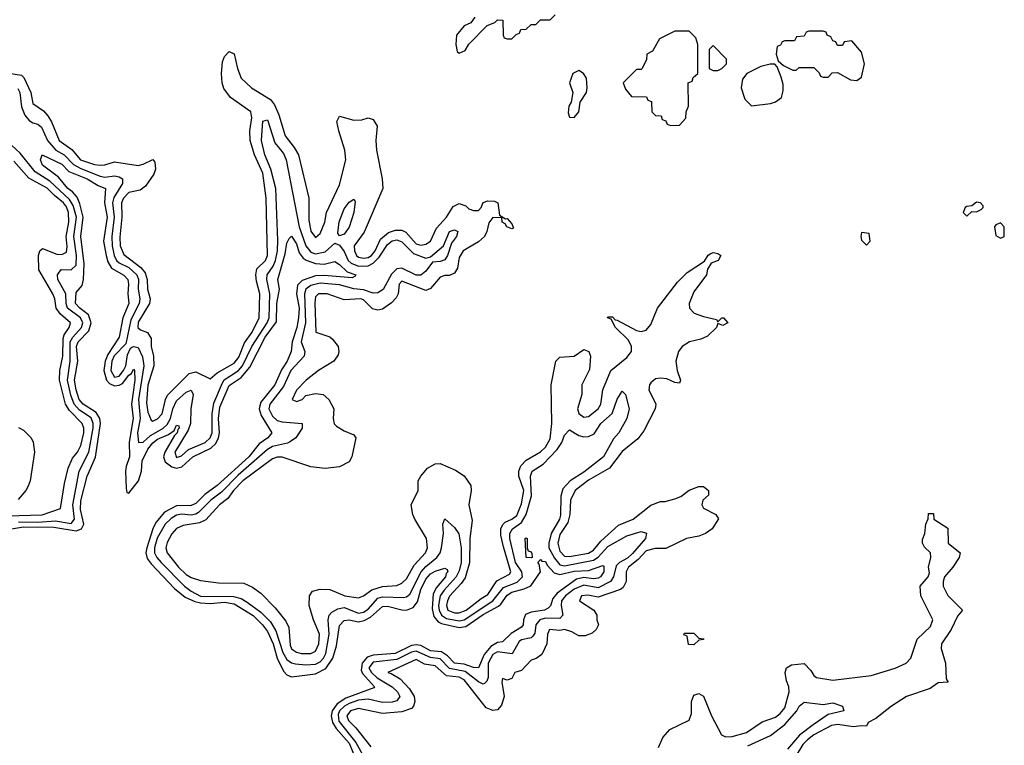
# Model space of a CAD drawing. Header units: inches. Extents: x 2710751 to 2829008, y 857003 to 965602.
# Tile 134 of 256: x 2743335 to 2747446, y 906827 to 909854. Entities that reach past the tile are written whole.
import ezdxf

# ---------------------------------------------------------------- set-up
doc = ezdxf.new("R2010")
doc.units = ezdxf.units.IN
doc.header["$MEASUREMENT"] = 0
doc.layers.add('C7940', color=7, linetype='Continuous')

msp = doc.modelspace()

# ---------------------------------------------------------------- linework, layer by layer
at = {"layer": 'C7940', "color": 2}
for points, elevation in [([(2745234.8, 909865.2), (2745218.8, 909841.2), (2745190, 909828), (2745158, 909790), (2745156, 909750), (2745162, 909722), (2745170, 909714), (2745194.6, 909725.4), (2745210, 909752), (2745286, 909830), (2745318, 909842), (2745330, 909854), (2745352.7, 909852.7), (2745354, 909790), (2745358, 909778), (2745370, 909774), (2745390, 909774), (2745407.3, 909792.7), (2745422, 909798), (2745427.3, 909812.7), (2745450, 909814), (2745470, 909834), (2745490, 909834), (2745510, 909854), (2745550, 909854), (2745570, 909874)], 14), ([(2743290, 909631), (2743342, 909622), (2743352.2, 909612.2), (2743381.3, 909550), (2743390, 909504.9), (2743433.9, 909473.9), (2743452.4, 909452.4), (2743467.5, 909427.5), (2743499.5, 909350), (2743552, 909312), (2743588.8, 909270), (2743646.8, 909250), (2743670, 909247), (2743690, 909248.5), (2743730, 909261.6), (2743830, 909245.5), (2743850, 909250.7), (2743890, 909271.3), (2743899.1, 909259.1), (2743902, 909230), (2743894.9, 909210), (2743860.3, 909159.7), (2743837.5, 909142.5), (2743790, 909132.6), (2743767.6, 909110), (2743760.3, 909090), (2743761.8, 909030), (2743752.8, 908947.2), (2743754.9, 908910), (2743770, 908874.4), (2743840.8, 908820.8), (2743858.2, 908798.2), (2743867.2, 908770), (2743868.1, 908730), (2743878.9, 908690), (2743877, 908670), (2743830, 908592.7), (2743827.6, 908570), (2743839.5, 908559.5), (2743868.5, 908548.5), (2743884.1, 908524.1), (2743883.7, 908490), (2743892.7, 908450), (2743894.9, 908410), (2743870, 908328.7), (2743863.8, 908256.2), (2743870, 908216), (2743883.8, 908183.8), (2743890, 908178.8), (2743910, 908188.2), (2743929.4, 908210), (2743942.9, 908270), (2743952.1, 908287.9), (2744042.7, 908377.3), (2744070, 908385.5), (2744130, 908356), (2744158.9, 908381.1), (2744230, 908420.4), (2744250, 908446), (2744273.8, 908506.2), (2744304.7, 908550), (2744334.7, 908610), (2744337.4, 908710), (2744323.1, 908763.1), (2744321.3, 908790), (2744325.4, 908814.6), (2744360.7, 908850), (2744369.5, 908870), (2744363.6, 909110), (2744350, 909214), (2744315.6, 909290), (2744297.3, 909350), (2744296, 909390), (2744304.2, 909444.2), (2744299.5, 909470), (2744214.3, 909530), (2744187.1, 909567.1), (2744179.8, 909590), (2744177.4, 909630), (2744181.7, 909678.3), (2744190, 909701), (2744210, 909721), (2744230, 909711), (2744243.7, 909650), (2744259.5, 909610), (2744302.4, 909570), (2744381.4, 909521.4), (2744398.6, 909498.6), (2744417.1, 909457.1), (2744443.7, 909370), (2744481.4, 909321.4), (2744499.3, 909290), (2744542, 909110), (2744542.5, 909017.5), (2744550, 908972), (2744570, 908944.7), (2744590, 908962), (2744609, 909010), (2744616, 909050), (2744670, 909164.7), (2744697, 909270), (2744692.7, 909310), (2744666.6, 909390), (2744659, 909430), (2744670, 909451.3), (2744730, 909434.4), (2744763.6, 909436.4), (2744790, 909444), (2744810, 909437.3), (2744826.8, 909410), (2744822, 909350), (2744824.9, 909310), (2744847.7, 909190), (2744850.5, 909150), (2744772.4, 908967.6), (2744730.7, 908910), (2744732.7, 908890), (2744741.3, 908870), (2744750, 908863.1), (2744770, 908859), (2744790, 908861.3), (2744803, 908870), (2744819.3, 908890), (2744841.3, 908938.7), (2744874.3, 908965.7), (2744904.1, 908975.9), (2744930, 908976), (2744947.3, 908967.3), (2744990, 908918.3), (2745010, 908913.1), (2745030, 908918), (2745049.7, 908930.3), (2745075.4, 908984.6), (2745117.4, 909030), (2745144.7, 909075.3), (2745170, 909086.8), (2745197.3, 909077.3), (2745210, 909064.7), (2745230, 909058), (2745250, 909058), (2745262, 909070), (2745270, 909090.8), (2745290, 909098), (2745317, 909097), (2745330.8, 909090), (2745338, 909038), (2745363.6, 909023.6), (2745370, 909024.7), (2745390, 909002), (2745396, 908984), (2745390, 908982), (2745369.2, 908990), (2745362, 909002), (2745349, 909010), (2745348, 909028), (2745310, 909029), (2745293, 909007), (2745285.3, 908970), (2745274.9, 908950), (2745250, 908927.6), (2745187, 908890), (2745170, 908861.2), (2745163.1, 908816.9), (2745150, 908796), (2745130, 908786.6), (2745110, 908787), (2745090, 908779.5), (2745050, 908732.7), (2745030, 908724.5), (2744930, 908762.7), (2744919.1, 908750), (2744914.8, 908710), (2744906.2, 908693.8), (2744886.6, 908673.4), (2744850, 908647), (2744830, 908641.6), (2744808.3, 908648.3), (2744770, 908685.1), (2744759, 908690), (2744690, 908685.2), (2744618, 908710), (2744582, 908710), (2744570, 908698), (2744566.7, 908673.3), (2744570.8, 908550.8), (2744630, 908530.7), (2744641.1, 908521.1), (2744664, 908490), (2744667.3, 908470), (2744664.5, 908455.5), (2744646, 908430), (2744582.8, 908390), (2744531, 908350), (2744490, 908308.7), (2744472, 908270), (2744490, 908261), (2744514, 908270), (2744530, 908286), (2744570, 908294.8), (2744602, 908290), (2744626, 908270), (2744646.8, 908230), (2744643, 908190), (2744648.3, 908168.3), (2744657.5, 908157.5), (2744690, 908138.8), (2744730, 908122), (2744738, 908110), (2744721, 908030), (2744711, 908010), (2744670, 907989), (2744610, 907982), (2744550, 907989.2), (2744430, 908029.2), (2744410, 908029.3), (2744390, 908022), (2744266.3, 907930), (2744227.7, 907890), (2744203.7, 907856.3), (2744168.4, 907830), (2744112.3, 907767.7), (2744085.8, 907754.2), (2744016.7, 907743.3), (2743990, 907731.6), (2743970, 907709.2), (2743950, 907673.2), (2743944.4, 907650), (2743950.5, 907630), (2743998.4, 907570), (2744030, 907539.5), (2744050, 907526.7), (2744090, 907514.8), (2744165.2, 907505.2), (2744270, 907503), (2744306.6, 907486.6), (2744341.4, 907461.4), (2744400.9, 907400.9), (2744445.3, 907345.3), (2744458, 907318), (2744463.9, 907243.9), (2744470, 907228.8), (2744490, 907215.2), (2744510, 907210.2), (2744550, 907210.3), (2744570, 907219.5), (2744584.4, 907250), (2744586, 907290), (2744560.9, 907350), (2744542.7, 907410), (2744545.2, 907450), (2744558, 907470), (2744590, 907478.8), (2744630, 907477.3), (2744692, 907450), (2744750, 907442), (2744770, 907450.7), (2744804.4, 907475.6), (2744850, 907488.9), (2744910, 907493.4), (2744930, 907503), (2744950, 907520.7), (2744982, 907578), (2745029.5, 907630), (2745037.6, 907650), (2745033.3, 907690), (2744985.1, 907770), (2744976.2, 907790), (2744969.5, 907830.5), (2744999, 907890), (2744999, 907930), (2745009, 907950), (2745037.5, 907982.5), (2745070, 908001), (2745090, 908002.8), (2745154.6, 907974.6), (2745190.3, 907950.3), (2745219.1, 907910), (2745220.5, 907890), (2745210.4, 907830), (2745224.4, 907764.4), (2745214.6, 907690), (2745212.5, 907587.5), (2745194.1, 907525.9), (2745178.7, 907501.3), (2745130, 907449.3), (2745121.1, 907430), (2745117, 907410), (2745122, 907390), (2745150, 907378.9), (2745170, 907379.6), (2745198.4, 907390), (2745260.9, 907439.1), (2745290, 907456.4), (2745327.5, 907512.5), (2745379.5, 907540.5), (2745385.6, 907550), (2745354.3, 907654.3), (2745343.9, 907703.9), (2745343.5, 907730), (2745351.8, 907748.2), (2745362.2, 907757.8), (2745390, 907770.3), (2745410, 907786), (2745430, 907834), (2745439.8, 907890), (2745419.1, 907950), (2745419.1, 907970), (2745427.8, 907992.2), (2745450, 908015.8), (2745510, 908050.5), (2745530, 908070.7), (2745550, 908106), (2745556.3, 908170), (2745554, 908330), (2745574, 908430), (2745590, 908446), (2745650, 908450.7), (2745690, 908478), (2745711, 908470), (2745718.8, 908450), (2745714.4, 908394.4), (2745681.6, 908330), (2745682, 908290), (2745663.8, 908230), (2745670, 908211.3), (2745690, 908196), (2745710, 908198.8), (2745750, 908230.8), (2745760.7, 908250), (2745769.6, 908310.4), (2745803.7, 908390), (2745870, 908444.4), (2745889.6, 908470), (2745889.6, 908490), (2745877, 908517), (2745822.7, 908570), (2745804, 908604), (2745789.6, 908609.6), (2745790, 908614), (2745810, 908614), (2745821.4, 908601.4), (2745830, 908600.7), (2745910, 908558), (2745930, 908553), (2745950, 908559.1), (2745970, 908582.8), (2745998, 908650), (2746081.7, 908758.3), (2746121.1, 908798.9), (2746194, 908846), (2746210, 908871.3), (2746220.9, 908879.1), (2746230, 908882.8), (2746250, 908878), (2746262, 908870), (2746251.3, 908850), (2746221.4, 908838.6), (2746206.8, 908813.2), (2746202.8, 908790), (2746150, 908719), (2746130.8, 908670), (2746131, 908650), (2746151.3, 908630), (2746190, 908615.5), (2746243.6, 908603.6), (2746250, 908594), (2746266, 908610), (2746274, 908610), (2746290.9, 908589.1), (2746270, 908578), (2746250, 908586), (2746244.7, 908570), (2746206, 908534), (2746179.3, 908520.7), (2746132, 908510), (2746101, 908490), (2746086, 908470), (2746074.8, 908430), (2746080.5, 908390), (2746094, 908350), (2746090, 908338), (2746070, 908340.9), (2746036.3, 908356.3), (2746010, 908358.4), (2745990, 908356.2), (2745970, 908339.3), (2745963.8, 908330), (2745962, 908310), (2745990.5, 908250.5), (2745987.7, 908230), (2745940.9, 908139.1), (2745915.1, 908104.9), (2745850, 908051.8), (2745797.2, 907982.8), (2745710, 907932.3), (2745654.4, 907890), (2745635.3, 907850), (2745631.6, 907790), (2745623.4, 907756.6), (2745590, 907706), (2745581.8, 907670), (2745590, 907636.3), (2745610, 907615.8), (2745630, 907614.6), (2745710, 907628.1), (2745730, 907641.1), (2745761.4, 907678.6), (2745835.2, 907744.8), (2745896, 907770), (2745970, 907828), (2746010, 907844), (2746030, 907844), (2746070, 907854.8), (2746094.8, 907865.2), (2746130, 907891), (2746170, 907906.8), (2746190, 907906), (2746210.8, 907890), (2746211, 907870), (2746186.8, 907850), (2746183, 907830), (2746190, 907816), (2746242, 907790), (2746252, 907772), (2746226.8, 907730), (2746198, 907710), (2746170, 907699.6), (2746118.8, 907690), (2746032.2, 907647.8), (2745987.8, 907647.8), (2745950, 907638), (2745917.8, 907602.2), (2745877.1, 907570), (2745866.7, 907550), (2745866.7, 907510), (2745854.3, 907485.7), (2745843.4, 907476.6), (2745750, 907444.5), (2745707, 907453), (2745681, 907450), (2745672, 907430), (2745732, 907390), (2745744.7, 907370), (2745744.7, 907350), (2745751.3, 907330), (2745742, 907310), (2745725.4, 907294.6), (2745696, 907284), (2745670, 907284), (2745640.2, 907300.2), (2745610, 907309.2), (2745590, 907305.2), (2745546.8, 907310), (2745538.8, 907290), (2745536, 907250), (2745514.4, 907205.6), (2745490.9, 907189.1), (2745470, 907182), (2745430, 907139), (2745402, 907130), (2745390, 907106), (2745370, 907098), (2745350, 907106), (2745347.3, 907090), (2745357.3, 907030), (2745346.1, 906993.9), (2745330, 906974.5), (2745310, 906971.3), (2745282.6, 906982.6), (2745190, 907100.5), (2745170, 907111.4), (2745116.9, 907116.9), (2745070, 907158.5), (2745025.1, 907165.1), (2744990, 907184.2), (2744872, 907130), (2744886.4, 907126.4), (2744923.7, 907103.7), (2744962.5, 907062.5), (2744981.3, 907030), (2744985.3, 907010), (2744978.4, 906990), (2744970, 906980.7), (2744930, 906966), (2744850, 906959.6), (2744750, 906979.7), (2744715.5, 906970), (2744701.3, 906950), (2744707, 906930), (2744738.9, 906898.9), (2744800.4, 906820.4)], 10), ([(2743327.4, 909567.4), (2743335.9, 909550), (2743342.4, 909490), (2743355.8, 909455.8), (2743373.7, 909433.7), (2743390, 909423.1), (2743410, 909417.6), (2743425.7, 909405.7), (2743451.3, 909350), (2743484.9, 909310), (2743520.3, 909290), (2743559.6, 909250), (2743590, 909233.2), (2743670, 909200.6), (2743690, 909197.5), (2743730, 909202), (2743750, 909198.9), (2743763.8, 909190), (2743763.6, 909170), (2743727.3, 909112.7), (2743722.5, 909090), (2743729.5, 909030), (2743719.8, 908950), (2743720.5, 908910), (2743728.6, 908870), (2743738.5, 908850), (2743750, 908839.7), (2743790, 908819.7), (2743823.2, 908790), (2743831, 908770), (2743829.2, 908730), (2743836.5, 908690), (2743833.8, 908670), (2743798.6, 908601.4), (2743778.5, 908501.5), (2743728.8, 908451.2), (2743718.8, 908430), (2743715.4, 908390), (2743730, 908363.2), (2743750, 908366.4), (2743768.8, 908390), (2743777.3, 908410), (2743784.8, 908455.2), (2743796.9, 908483.1), (2743809.6, 908490.4), (2743830, 908486.4), (2743847.9, 908447.9), (2743853.2, 908410), (2743830.1, 908270), (2743837.9, 908190), (2743826.6, 908130), (2743830.6, 908090.6), (2743850, 908092), (2743880.9, 908119.1), (2743931.9, 908148.1), (2743950, 908164.7), (2743964, 908190), (2743974.4, 908230), (2743990, 908263.7), (2744030, 908300.3), (2744050, 908307.7), (2744059.5, 908290), (2744049.2, 908230.8), (2744047.8, 908170), (2744038.1, 908141.9), (2743982.7, 908050), (2743990, 908027.6), (2744010, 908034), (2744039.8, 908060.2), (2744109.7, 908090), (2744130.4, 908109.6), (2744138, 908130), (2744138.3, 908210), (2744145.7, 908254.3), (2744181.4, 908338.6), (2744188.8, 908351.2), (2744248.7, 908390), (2744265.7, 908410), (2744303.4, 908490), (2744368.2, 908590), (2744376.8, 908610), (2744379.1, 908710), (2744366.8, 908770), (2744368.7, 908790), (2744393.6, 908826.4), (2744403.2, 908850), (2744411.3, 908890), (2744412.3, 908932.3), (2744404.1, 909150), (2744382.9, 909230), (2744358.7, 909290), (2744344.4, 909350), (2744350, 909431.3), (2744370, 909436), (2744400.2, 909340.2), (2744435.9, 909295.9), (2744447.6, 909270), (2744502.2, 908990), (2744530, 908910.4), (2744550, 908884.2), (2744570, 908877.5), (2744610, 908884.9), (2744650, 908921.6), (2744670, 908914), (2744690, 908887), (2744706.5, 908850), (2744718.4, 908838.4), (2744750, 908825.9), (2744790, 908827.8), (2744810, 908837.7), (2744836.3, 908863.7), (2744870, 908916.1), (2744890, 908931.1), (2744910, 908935.9), (2744930, 908927.6), (2744979, 908879), (2745030, 908859.1), (2745050, 908864.7), (2745103.7, 908910), (2745130, 908970.6), (2745150, 908977.3), (2745164.7, 908970), (2745158.8, 908950), (2745138, 908922), (2745120.4, 908870), (2745110, 908852.7), (2745090, 908844.7), (2745058, 908842), (2745030, 908804.5), (2745010, 908788.5), (2744990, 908787.6), (2744930, 908816.8), (2744910, 908815.1), (2744887.6, 908792.4), (2744851.8, 908728.2), (2744830, 908714), (2744810, 908713.5), (2744770, 908726.5), (2744730, 908730.7), (2744670, 908747.4), (2744590, 908755.2), (2744550, 908745), (2744529.6, 908730.4), (2744524.2, 908710), (2744528, 908590), (2744509.3, 908510), (2744525.7, 908470), (2744523.1, 908450), (2744467.1, 908390), (2744435.7, 908324.2), (2744378.6, 908250), (2744374.7, 908230), (2744390, 908199.5), (2744410, 908182.4), (2744430, 908176.9), (2744514, 908170), (2744514.8, 908150), (2744487.3, 908110), (2744465.2, 908094.8), (2744452.3, 908087.7), (2744390, 908072.7), (2744370, 908061.4), (2744246.9, 907953.1), (2744177.2, 907882.8), (2744132.6, 907850), (2744081.5, 907798.5), (2744070, 907790.8), (2744050, 907787.2), (2744010, 907790.7), (2743990, 907786.6), (2743967, 907773), (2743942.8, 907750), (2743909, 907691), (2743897.4, 907650), (2743897.8, 907630), (2743907.9, 907610), (2743925.2, 907590), (2744022.6, 907490), (2744050, 907469.2), (2744090, 907449.4), (2744226.9, 907446.9), (2744258.9, 907438.9), (2744284.4, 907424.4), (2744341.5, 907381.5), (2744381.4, 907341.4), (2744403.9, 907303.9), (2744433.2, 907213.2), (2744450, 907185.3), (2744470, 907170.3), (2744486.7, 907166.7), (2744530, 907162.4), (2744570, 907164.9), (2744590, 907174.3), (2744603.9, 907190), (2744613.3, 907210), (2744626.5, 907290), (2744622.7, 907350), (2744626.9, 907370), (2744638, 907382), (2744663.3, 907396.7), (2744690, 907401.2), (2744750, 907377.8), (2744770, 907382), (2744790, 907395.2), (2744830, 907440.2), (2744850, 907445.8), (2744936.6, 907443.4), (2744950, 907445.7), (2744963.3, 907456.7), (2745010.8, 907550), (2745030, 907572.4), (2745076.4, 907610), (2745089.8, 907630), (2745096.4, 907650), (2745103.7, 907710), (2745102, 907750), (2745110, 907771.3), (2745150, 907736), (2745168.5, 907708.5), (2745177.5, 907650), (2745178.6, 907590), (2745170, 907554), (2745157.7, 907530), (2745106.4, 907473.6), (2745091, 907450), (2745083.5, 907410), (2745085.6, 907390), (2745095.6, 907370), (2745116.4, 907356.4), (2745170, 907345.8), (2745190, 907350.1), (2745310.9, 907429.1), (2745355.3, 907484.7), (2745412.6, 907507.4), (2745434.2, 907530), (2745430.9, 907550), (2745405.4, 907590), (2745381.4, 907690), (2745381.6, 907710), (2745392.8, 907730), (2745430, 907756.5), (2745449, 907790), (2745472.2, 907867.8), (2745467.4, 907950), (2745474, 907970), (2745520, 908000), (2745579.1, 908060.9), (2745598.3, 908090), (2745610, 908121), (2745630, 908142.8), (2745670, 908119.1), (2745690, 908113), (2745710, 908115.5), (2745733.3, 908126.7), (2745761.3, 908170), (2745808.6, 908211.4), (2745830, 908271.3), (2745850, 908304.7), (2745864.7, 908290), (2745879.3, 908230), (2745870.5, 908189.5), (2745836.3, 908130), (2745814.4, 908105.6), (2745772.2, 908030), (2745690, 907966), (2745633.7, 907930), (2745603.2, 907896.8), (2745594, 907866), (2745592.9, 907787.1), (2745588, 907770), (2745554.3, 907710), (2745544.1, 907670), (2745543.8, 907650), (2745567.3, 907607.3), (2745590, 907579.7), (2745610, 907575.5), (2745730, 907599), (2745750, 907612.3), (2745790, 907656.5), (2745870, 907700.3), (2745930, 907718.7), (2745952.2, 907712.2), (2745948.4, 907690), (2745893.7, 907626.3), (2745872.2, 907607.8), (2745839.6, 907590), (2745825, 907575), (2745813.8, 907530), (2745801.1, 907510), (2745750, 907483.7), (2745690, 907494.7), (2745650, 907478.7), (2745613.6, 907450), (2745597.5, 907430), (2745595.4, 907410), (2745602, 907370), (2745590, 907356.4), (2745530, 907356.8), (2745506.7, 907350), (2745490.2, 907330), (2745485.4, 907294.6), (2745477.7, 907282.3), (2745470, 907275.4), (2745430, 907266.6), (2745420.8, 907259.2), (2745391.1, 907208.9), (2745330, 907217), (2745310, 907205.8), (2745290.2, 907170), (2745290.2, 907109.8), (2745285.2, 907094.8), (2745275.2, 907084.8), (2745270, 907082.4), (2745250, 907092), (2745194.5, 907134.5), (2745130, 907146.8), (2745090, 907187.3), (2745050, 907192.5), (2744990, 907218.9), (2744970, 907215), (2744910, 907185), (2744810, 907173.6), (2744793.2, 907150), (2744803.2, 907130), (2744827.7, 907107.7), (2744890.1, 907070.1), (2744912.9, 907050), (2744922.6, 907030), (2744910, 907011.8), (2744890, 907006.2), (2744850, 907004.6), (2744790, 907019.4), (2744750, 907015.2), (2744710, 907001.5), (2744691.3, 906990), (2744670.2, 906970), (2744664.5, 906955.5), (2744667.9, 906927.9), (2744738.7, 906838.7), (2744781.2, 906761.2)], 6), ([(2743330, 907758.9), (2743410, 907758), (2743483.7, 907763.7), (2743550, 907751.7), (2743564.2, 907770), (2743556.1, 907830), (2743583.1, 907970), (2743623.7, 908050), (2743640.8, 908150), (2743641, 908170), (2743633.2, 908193.2), (2743584.9, 908224.8), (2743561.7, 908250), (2743547.8, 908287.8), (2743533.7, 908350), (2743545.6, 908430), (2743544.9, 908510), (2743555.9, 908530), (2743592.5, 908570), (2743597.7, 908590), (2743588.6, 908610), (2743534.8, 908650), (2743528.9, 908670), (2743526.8, 908710), (2743493.7, 908770), (2743493, 908790), (2743508.5, 908811.5), (2743550, 908810.3), (2743570.5, 908829.5), (2743572.5, 908870), (2743560.9, 908950), (2743571.8, 909030), (2743558.4, 909078.4), (2743543.2, 909103.2), (2743459.9, 909179.9), (2743399.6, 909219.6), (2743336.9, 909296.9), (2743300.7, 909330)], 6), ([(2743250, 907721.4), (2743350, 907738.8), (2743476.8, 907736.8), (2743570, 907721), (2743592.4, 907730), (2743601.8, 907750), (2743588.2, 907810), (2743590, 907846), (2743616.4, 907950), (2743650.9, 908029.1), (2743672.1, 908170), (2743669, 908190), (2743654.6, 908214.6), (2743599.7, 908250), (2743583.5, 908270), (2743570, 908309.4), (2743562.9, 908350), (2743577.2, 908430), (2743572.4, 908490), (2743579.2, 908510), (2743623.6, 908556.4), (2743632.6, 908590), (2743622.5, 908622.5), (2743586, 908650), (2743567.6, 908670), (2743570, 908716), (2743595.3, 908744.7), (2743601.3, 908770), (2743604.4, 908835.6), (2743589.9, 908950), (2743599.8, 909030), (2743586, 909086), (2743574.3, 909114.3), (2743555.6, 909135.6), (2743535.1, 909150), (2743497.3, 909197.3), (2743430, 909247.3), (2743420.9, 909270), (2743428, 909290), (2743510, 909251.6), (2743540.2, 909220.2), (2743617.1, 909190), (2743662, 909162), (2743693, 909150), (2743688.9, 909090), (2743700.2, 909030), (2743684.4, 908930), (2743695.6, 908870), (2743703.2, 908843.2), (2743718, 908818), (2743770, 908788.4), (2743786.7, 908770), (2743788.8, 908750), (2743785.7, 908710), (2743790.2, 908670), (2743765.3, 908610), (2743750.2, 908530), (2743702.2, 908457.8), (2743692.1, 908430), (2743686.5, 908390), (2743697.2, 908350), (2743710, 908336.5), (2743730, 908326.9), (2743750, 908329), (2743763.5, 908336.5), (2743790, 908370.3), (2743801.7, 908378.3), (2743810, 908396.3), (2743813.7, 908390), (2743815.5, 908350), (2743802, 908250), (2743809, 908190), (2743792.1, 908092.1), (2743793.4, 908030), (2743778.9, 907990), (2743776.9, 907970), (2743778.8, 907898.8), (2743782, 907882), (2743790, 907878), (2743831.1, 907930), (2743843.1, 907970), (2743846, 908014), (2743870, 908062), (2743890, 908088.8), (2743910, 908103.6), (2743956.3, 908123.7), (2743979.5, 908140.5), (2743990, 908162.8), (2743999.8, 908159.8), (2744000.7, 908150), (2743995.1, 908144.9), (2743992.6, 908130), (2743981.3, 908118.7), (2743940.8, 908050), (2743935.8, 908030), (2743941.7, 908010), (2743970, 907988.9), (2743990, 907983.6), (2744011.6, 907988.4), (2744057.4, 908030), (2744133.4, 908066.6), (2744154.1, 908085.9), (2744165.3, 908110), (2744168.3, 908130), (2744164.9, 908190), (2744170, 908237.3), (2744210, 908328.2), (2744258.9, 908361.1), (2744295.9, 908404.1), (2744360.3, 908530), (2744406.5, 908593.5), (2744408.1, 908670), (2744418.9, 908730), (2744413, 908770), (2744443.3, 908876.7), (2744450, 908922), (2744459.3, 908940.7), (2744470, 908951), (2744490, 908918.8), (2744501.2, 908881.2), (2744518.8, 908858.8), (2744531, 908851), (2744570, 908837.4), (2744606, 908834), (2744650, 908844.9), (2744670, 908833), (2744701.8, 908801.8), (2744738, 908790), (2744736, 908784), (2744723.6, 908776.4), (2744606.1, 908786.1), (2744570, 908784.8), (2744513.7, 908766.3), (2744494.2, 908745.8), (2744490.2, 908710), (2744501, 908650), (2744498.9, 908610), (2744492, 908570), (2744473, 908510), (2744468.5, 908470), (2744451.5, 908430), (2744427.4, 908392.6), (2744400.2, 908330), (2744342.1, 908257.9), (2744336.7, 908243.3), (2744334.4, 908230), (2744343.2, 908203.2), (2744387.7, 908130), (2744370.6, 908110), (2744335.2, 908084.8), (2744291.5, 908030), (2744158.7, 907910), (2744107.5, 907872.5), (2744070, 907835.1), (2744050, 907827.4), (2743990, 907825.6), (2743940, 907800), (2743903.1, 907756.9), (2743890.8, 907729.2), (2743865.4, 907650), (2743861.6, 907630), (2743866.6, 907606.6), (2743883.4, 907583.4), (2743981.5, 907481.5), (2744025, 907445), (2744066.2, 907426.2), (2744090, 907420.5), (2744130, 907418.4), (2744190, 907423.5), (2744230, 907416.8), (2744310, 907368.2), (2744349.2, 907330), (2744370, 907301.1), (2744393.7, 907250), (2744410.1, 907190.1), (2744436.4, 907136.4), (2744450, 907120.3), (2744470, 907112.7), (2744570, 907124.5), (2744613, 907147), (2744642.2, 907190), (2744657.8, 907242.2), (2744670, 907326), (2744690, 907348), (2744710, 907350.3), (2744750, 907342.4), (2744772.5, 907347.5), (2744799.1, 907361), (2744850, 907405.7), (2744870, 907407.6), (2744930, 907391.5), (2744950, 907390.2), (2744977.7, 907402.3), (2744995.3, 907424.7), (2745010, 907476.3), (2745030, 907520.4), (2745050, 907542), (2745070, 907553.7), (2745110, 907566), (2745119.8, 907559.8), (2745122.8, 907550), (2745116.1, 907543.9), (2745112, 907530), (2745075.3, 907484.7), (2745061.7, 907458.3), (2745056.6, 907396.6), (2745064.2, 907364.2), (2745082.4, 907342.4), (2745095.3, 907335.3), (2745170, 907317.7), (2745197.6, 907322.4), (2745270, 907372.8), (2745333.4, 907406.6), (2745344.4, 907415.6), (2745370, 907452.9), (2745390, 907465.7), (2745440.7, 907479.3), (2745468.3, 907491.7), (2745509.2, 907550), (2745503.1, 907583.1), (2745498, 907590), (2745510, 907602), (2745514.8, 907594.8), (2745530, 907593), (2745537.6, 907577.6), (2745566.4, 907546.4), (2745590, 907539), (2745650, 907553), (2745710, 907556.5), (2745770, 907576.3), (2745773.8, 907573.8), (2745774.3, 907550), (2745760.5, 907530), (2745750, 907523.5), (2745730, 907521.1), (2745690, 907526.2), (2745659.9, 907520.1), (2745578.4, 907461.6), (2745560.4, 907439.6), (2745551.5, 907408.5), (2745541.7, 907398.3), (2745526, 907390), (2745470, 907382.6), (2745447.3, 907372.7), (2745438, 907350), (2745437, 907330), (2745430, 907319.5), (2745386.2, 907293.8), (2745350, 907258.7), (2745330, 907255.4), (2745301.6, 907238.4), (2745274.7, 907205.3), (2745250, 907149.6), (2745230, 907151.2), (2745190, 907165), (2745150, 907169.1), (2745120.4, 907200.4), (2745096.2, 907216.2), (2745050, 907220.7), (2745010, 907242.9), (2744990, 907246.3), (2744970, 907243.4), (2744902.8, 907210), (2744810, 907202.7), (2744785.1, 907194.9), (2744764.4, 907170), (2744760.8, 907140.8), (2744765.7, 907125.7), (2744816.3, 907070), (2744814, 907066), (2744696.2, 907023.8), (2744660.8, 906999.2), (2744638.9, 906970), (2744634.6, 906950), (2744641.2, 906921.2), (2744656.4, 906896.4), (2744710, 906835.6), (2744735.1, 906775.1)], 2), ([(2743284.2, 907784.2), (2743428.2, 907788.2), (2743504.7, 907815.3), (2743521.2, 907918.8), (2743537.4, 907982.6), (2743555.8, 908024.2), (2743576.2, 908050), (2743590, 908078), (2743602, 908130), (2743602, 908150), (2743596.2, 908170), (2743542.9, 908222.9), (2743526, 908250), (2743501, 908350), (2743502.6, 908390), (2743514.6, 908450), (2743516.4, 908523.6), (2743521, 908539), (2743541.6, 908570), (2743547, 908590), (2743505, 908625), (2743487.6, 908650), (2743481.6, 908690), (2743473.6, 908710), (2743415.1, 908810), (2743413.2, 908870), (2743419, 908890), (2743430, 908898.8), (2743490, 908875.3), (2743510, 908874.4), (2743530, 908884), (2743532.9, 908907.1), (2743528.4, 908950), (2743540.3, 909010), (2743538, 909050), (2743530, 909073), (2743518, 909090), (2743480.2, 909120.2), (2743450, 909151.7), (2743373.1, 909193.1), (2743310, 909264.2)], 10), ([(2743330, 908152), (2743350, 908142), (2743382, 908110), (2743391.1, 908091.1), (2743396, 908050), (2743378.8, 907930), (2743370, 907908), (2743361, 907890), (2743328, 907852)], 10), ([(2746002, 906818), (2746020.2, 906859.8), (2746050, 906892), (2746130, 906932), (2746140.2, 906959.8), (2746139.3, 907010), (2746150, 907036), (2746170, 907042.8), (2746190, 907031.3), (2746222.8, 906950), (2746264.7, 906870), (2746282.5, 906862.5), (2746310, 906863.8), (2746370, 906880.5), (2746435.5, 906924.5), (2746490, 906944), (2746510, 906958.8), (2746530, 906982.8), (2746547, 907050), (2746546.6, 907070), (2746536.3, 907096.3), (2746531.6, 907130), (2746537.2, 907150), (2746557.2, 907162.8), (2746610, 907167.3), (2746638.4, 907138.4), (2746650, 907118), (2746662, 907110), (2746730, 907098.8), (2746890, 907117.3), (2746990, 907148), (2747036, 907170), (2747056, 907190), (2747082.4, 907270), (2747137.7, 907322.3), (2747147, 907350), (2747098, 907450), (2747095.3, 907490), (2747128.7, 907530), (2747133.6, 907546.4), (2747129.2, 907570), (2747139.3, 907610), (2747137.2, 907630), (2747112.9, 907652.9), (2747104, 907670), (2747104.7, 907684.7), (2747114, 907710), (2747118, 907750), (2747128.4, 907771.6), (2747130, 907794), (2747150, 907794), (2747152, 907770), (2747210, 907732), (2747212, 907670), (2747262, 907630), (2747258, 907610), (2747231, 907570), (2747196, 907530), (2747190.8, 907510), (2747190.8, 907490), (2747210, 907451.3), (2747271.3, 907390), (2747250, 907366), (2747224, 907310), (2747184.4, 907250), (2747182, 907230), (2747200.5, 907170), (2747203.6, 907103.6), (2747212, 907090), (2747170, 907087), (2747136.1, 907063.9), (2747037.3, 907030), (2746975.5, 906990), (2746910, 906939), (2746878, 906922), (2746870, 906906), (2746848, 906908), (2746816.8, 906903.2), (2746750, 906914), (2746724, 906910), (2746650.7, 906870), (2746624.4, 906850), (2746604.6, 906830), (2746576.3, 906783.7)], 10), ([(2746375, 906825), (2746470, 906867.4), (2746530, 906914), (2746579.1, 906970), (2746590, 906990.6), (2746610, 907006), (2746690, 906997), (2746730, 907003.8), (2746771, 906990), (2746776, 906970), (2746710, 906955.6), (2746647.3, 906912.7), (2746590.7, 906869.3), (2746540.3, 906810)], 6)]:
    msp.add_lwpolyline(points, dxfattribs=dict(at, elevation=elevation))
for points, elevation in [([(2746130, 909806), (2746070, 909806), (2746006.4, 909773.6), (2745976.9, 909723.1), (2745954, 909710), (2745951.6, 909688.4), (2745934, 909650), (2745930, 909646), (2745910, 909646), (2745854, 909590), (2745863.6, 909563.6), (2745890, 909534), (2745951.6, 909531.6), (2745958, 909518), (2745972.7, 909512.7), (2745974, 909470), (2745990, 909454), (2746012.7, 909452.7), (2746018, 909438), (2746032.7, 909432.7), (2746038, 909418), (2746052.7, 909412.7), (2746090, 909414), (2746116.4, 909443.6), (2746118, 909470), (2746127.3, 909492.7), (2746126, 909590), (2746142, 909598), (2746147.3, 909612.7), (2746166, 909630), (2746166, 909750), (2746158, 909778)], 14), ([(2746690, 909806), (2746630, 909806), (2746618, 909802), (2746610, 909786), (2746578, 909782), (2746570, 909766), (2746530, 909766), (2746518, 909762), (2746512, 909748), (2746498, 909742), (2746494, 909710), (2746502, 909682), (2746523.6, 909663.6), (2746563.6, 909643.6), (2746576.4, 909643.6), (2746590, 909654), (2746650, 909654), (2746672.7, 909632.7), (2746678, 909618), (2746690, 909614), (2746710, 909614), (2746727.3, 909632.7), (2746750, 909634), (2746803.5, 909603.5), (2746830, 909601), (2746850, 909614), (2746862, 909670), (2746850, 909718), (2746810, 909766), (2746778, 909762), (2746770, 909746), (2746750, 909746), (2746742, 909762), (2746730, 909766), (2746722, 909782), (2746706, 909790), (2746702, 909802)], 14), ([(2746230, 909746), (2746214, 909730), (2746214, 909650), (2746230, 909642), (2746250, 909642), (2746266, 909650), (2746286, 909670), (2746286, 909690)], 14), ([(2745670, 909642), (2745644.7, 909630), (2745631, 909590), (2745644.7, 909550), (2745638, 909510), (2745627.1, 909492.9), (2745625.2, 909465.2), (2745630, 909446.8), (2745650, 909445.5), (2745669.2, 909470), (2745675.1, 909510), (2745701.2, 909550), (2745704, 909570), (2745702, 909610), (2745689.1, 909629.1)], 14), ([(2746468.9, 909668.9), (2746430, 909659.3), (2746370.5, 909629.5), (2746353.4, 909606.6), (2746346.8, 909570), (2746362.5, 909522.5), (2746390, 909494.8), (2746470, 909504.9), (2746490, 909511), (2746515.3, 909530), (2746523.1, 909556.9), (2746523.1, 909583.1), (2746514.6, 909614.6), (2746498, 909658), (2746488.4, 909668.4)], 14), ([(2744670, 908952.7), (2744663.5, 908963.5), (2744668.9, 909011.1), (2744690, 909064.9), (2744710, 909093.4), (2744730, 909104.7), (2744734.9, 909094.9), (2744730, 909049), (2744711.1, 908988.9), (2744690, 908959.7)], 6), ([(2747330, 909093.2), (2747310, 909078), (2747290, 909075.3), (2747282, 909070), (2747274, 909050), (2747290, 909034), (2747310, 909054), (2747330, 909052), (2747350, 909062), (2747358, 909070), (2747358, 909078), (2747346, 909090)], 14), ([(2747430, 909006), (2747410, 908998), (2747404.7, 908990), (2747410, 908954), (2747430, 908942), (2747446, 908950), (2747446, 908990)], 14), ([(2746850, 908966), (2746846.8, 908950), (2746850, 908934), (2746870, 908914), (2746886, 908930), (2746882, 908962)], 14), ([(2745470, 907608.7), (2745449.3, 907610), (2745446, 907690), (2745450, 907692), (2745454, 907690), (2745454, 907650), (2745458, 907638), (2745470, 907634), (2745472.7, 907627.3), (2745474, 907610)], 2), ([(2746150, 907246), (2746127.3, 907247.3), (2746122, 907282), (2746108, 907288), (2746110, 907294), (2746150, 907294), (2746170, 907274), (2746191, 907271), (2746190, 907268), (2746170, 907266)], 10)]:
    msp.add_lwpolyline(points, close=True, dxfattribs=dict(at, elevation=elevation))

doc.saveas('drawing.dxf')
